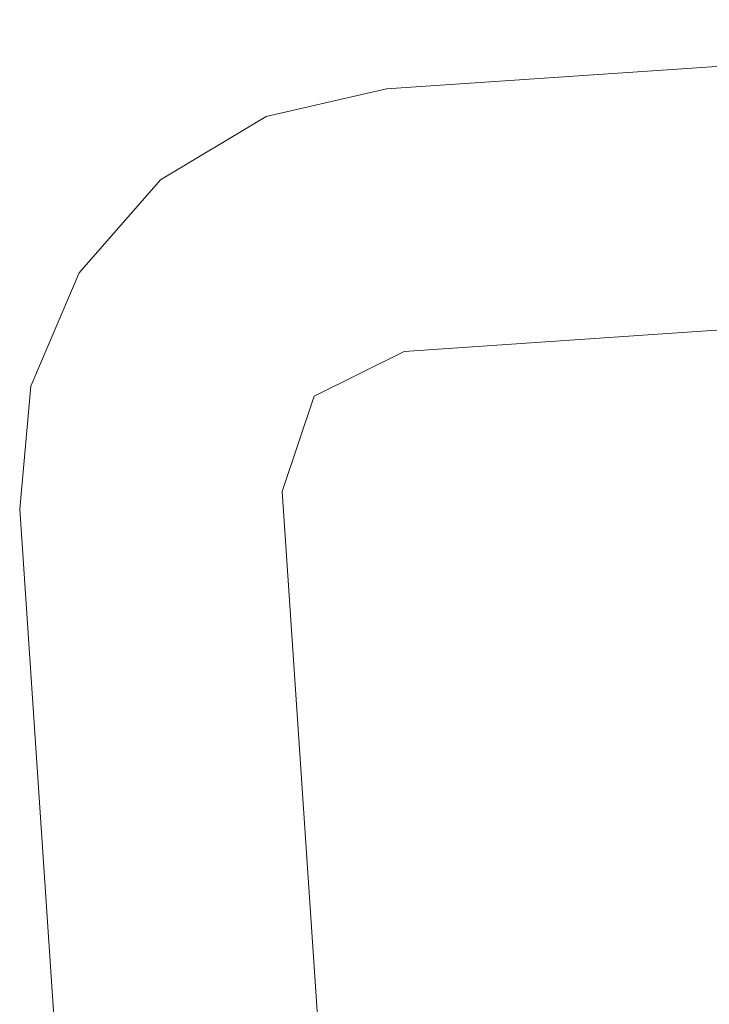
# Model space of a CAD drawing. Header units: millimetres. Extents: x -2624 to 101766, y -16 to 109490.
# Tile 131 of 151: x 78204 to 83450, y 80817 to 88303. Entities that reach past the tile are written whole.
import ezdxf

# ---------------------------------------------------------------- set-up
doc = ezdxf.new("R2010")
doc.units = ezdxf.units.MM
doc.header["$MEASUREMENT"] = 0
doc.layers.add('L1', color=7, linetype='Continuous')

# ---------------------------------------------------------------- blocks, each defined once
blk = doc.blocks.new('Élément de coupe_1488')
at = {"layer": 'L1', "color": 7, "linetype": 'Continuous', "lineweight": 15}
for p, q in [((80995.3, 87776.9), (88789.2, 88303.3)), ((80995.3, 87776.9), (80080.3, 87568)), ((80080.3, 87568), (79274.6, 87086.5)), ((79274.6, 87086.5), (78657.1, 86379.6)), ((78657.1, 86379.6), (78288.3, 85516.4)), ((88924, 86307.9), (81130.1, 85781.5)), ((81130.1, 85781.5), (80444.3, 85441.6)), ((78288.3, 85516.4), (78204.3, 84581.6)), ((80444.3, 85441.6), (80199.8, 84716.4)), ((80199.8, 84716.4), (80614.7, 78572.9)), ((78204.3, 84581.6), (78619.2, 78438.2))]:
    blk.add_line(p, q, dxfattribs=at)

msp = doc.modelspace()

# ---------------------------------------------------------------- block references
at = {"layer": 'L1', "lineweight": 0}
msp.add_blockref('Élément de coupe_1488', (0, 0), dxfattribs=at)

doc.saveas('drawing.dxf')
